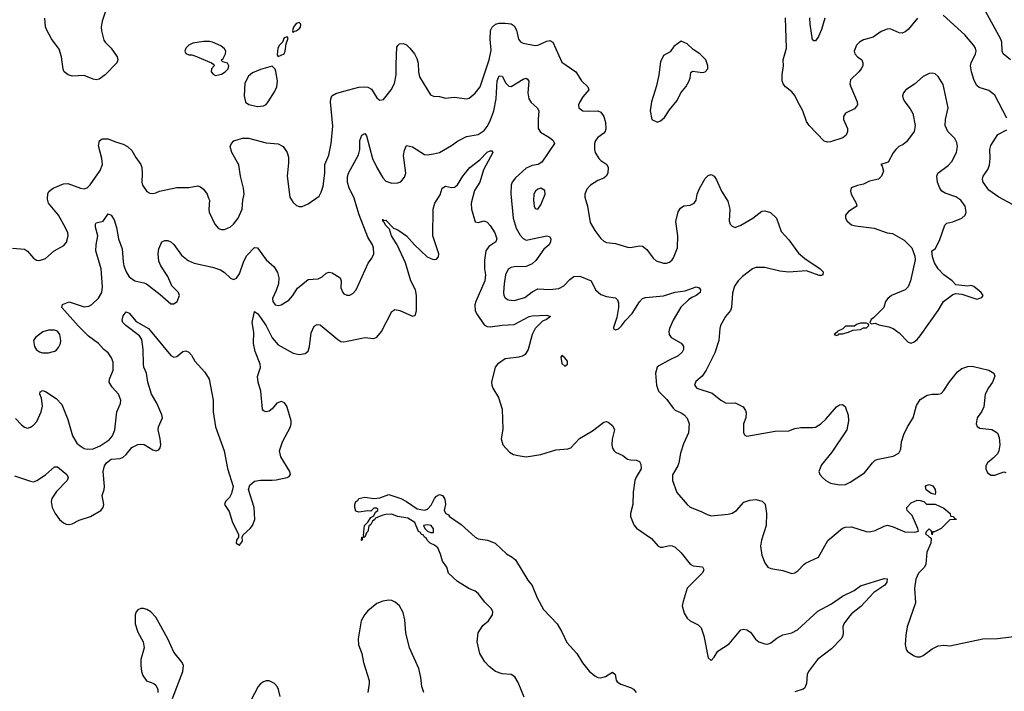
# Model space of a CAD drawing. Header units: inches. Extents: x 2134017 to 2292458, y 756222 to 916513.
# Tile 99 of 256: x 2182738 to 2189334, y 822817 to 827320. Entities that reach past the tile are written whole.
import ezdxf

# ---------------------------------------------------------------- set-up
doc = ezdxf.new("R2010")
doc.units = ezdxf.units.IN
doc.header["$MEASUREMENT"] = 0
doc.layers.add('C1882', color=7, linetype='Continuous')

msp = doc.modelspace()

# ---------------------------------------------------------------- linework, layer by layer
at = {"layer": 'C1882', "color": 5}
for points, elevation in [([(2183316, 827390), (2183290, 827309.2), (2183282.6, 827270), (2183284.6, 827244.6), (2183301.8, 827181.8), (2183310, 827168.5), (2183350.4, 827130), (2183390.5, 827070), (2183394.9, 827050), (2183387.7, 827030), (2183310, 826949.6), (2183270, 826922), (2183250, 826917), (2183230, 826920.7), (2183170, 826945.4), (2183090, 826942.2), (2183062.7, 826950), (2183036.2, 826970), (2183028.6, 826988.6), (2183016.8, 827070), (2183001.7, 827121.7), (2182951.3, 827191.3), (2182919.3, 827250), (2182911.5, 827271.5), (2182906.3, 827330)], 360), ([(2189350, 826658.7), (2189270, 826812.9), (2189230, 826844.4), (2189166.1, 826866.1), (2189150, 826879.5), (2189131.8, 826911.8), (2189113.7, 826970), (2189108.7, 827010), (2189111.9, 827030), (2189141.4, 827090), (2189145.3, 827110), (2189140.4, 827130), (2189130, 827147.3), (2189070, 827217.6), (2188924.5, 827350)], 360), ([(2189375.1, 827050), (2189325.8, 827090), (2189319.3, 827110), (2189317.3, 827170), (2189311.1, 827190), (2189196.9, 827396.9)], 340), ([(2182690, 825787.7), (2182770, 825782), (2182790, 825768.2), (2182830, 825721.6), (2182850, 825706.7), (2182870, 825705.3), (2182910, 825718.7), (2182969.4, 825770), (2183034.1, 825805.9), (2183051.7, 825828.3), (2183062.3, 825870), (2183059.1, 825890), (2183044.7, 825924.7), (2182998, 826010), (2182930.9, 826090), (2182922.8, 826117.2), (2182926.2, 826153.8), (2182935.1, 826170), (2182960.9, 826190), (2183030, 826220.2), (2183061.2, 826221.2), (2183146, 826190), (2183170, 826186.4), (2183190, 826193), (2183210, 826212.7), (2183276.9, 826310), (2183291.9, 826348.1), (2183288.6, 826390), (2183266.5, 826473.5), (2183273.3, 826506.7), (2183290, 826521.6), (2183330, 826520.9), (2183380.2, 826500.2), (2183430, 826486), (2183460.5, 826470), (2183490, 826443), (2183516, 826396), (2183549, 826350), (2183555.5, 826330), (2183559.1, 826290), (2183556, 826230), (2183560.3, 826210), (2183589, 826169), (2183610, 826158), (2183630, 826155.5), (2183650, 826159.3), (2183675.3, 826170), (2183790, 826194.7), (2183870, 826195.3), (2183930, 826206), (2183950, 826200.5), (2183970, 826184), (2183992.7, 826150), (2184003.4, 826123.4), (2184008.2, 826110), (2184004.9, 826050), (2184008, 826030), (2184044.9, 825950), (2184070, 825920.4), (2184090, 825912.4), (2184110, 825912.4), (2184150, 825930.4), (2184170, 825948.4), (2184200.4, 825990), (2184227.1, 826050), (2184232.4, 826110), (2184241.1, 826150), (2184237.7, 826190), (2184216.1, 826270), (2184205.8, 826345.8), (2184159.1, 826430), (2184148, 826470), (2184155.6, 826490), (2184172.2, 826507.8), (2184230, 826525), (2184270, 826526.5), (2184390, 826495.4), (2184470, 826487.4), (2184503.8, 826470), (2184530, 826430.5), (2184538.2, 826398.2), (2184539.1, 826360.9), (2184529, 826270), (2184548.4, 826130), (2184570, 826094.8), (2184593.2, 826073.2), (2184610, 826067.3), (2184630, 826067.7), (2184670, 826084.9), (2184743.6, 826136.4), (2184757.1, 826162.9), (2184770, 826204.7), (2184782.7, 826290), (2184781.7, 826350), (2184807.7, 826412.3), (2184825.4, 826490), (2184834.9, 826605.1), (2184820.4, 826770), (2184821.7, 826790), (2184829.8, 826810.2), (2184854.9, 826825.1), (2184910, 826840.8), (2185010, 826866.7), (2185050, 826870.3), (2185070, 826867.6), (2185093.5, 826853.5), (2185130, 826796.3), (2185144, 826784), (2185150, 826780.4), (2185174, 826786), (2185226.3, 826850), (2185248, 826892), (2185260.7, 826950), (2185259, 827021), (2185265.3, 827134.7), (2185270, 827146), (2185282.9, 827157.1), (2185310, 827160.5), (2185330, 827150.4), (2185350.3, 827130), (2185381.6, 827090), (2185398.7, 827058.7), (2185408.1, 827028.1), (2185410.2, 826970), (2185416.6, 826936.6), (2185490, 826817.3), (2185510, 826806.8), (2185550, 826804), (2185590, 826794.8), (2185650, 826800.5), (2185730, 826788.7), (2185750, 826794.9), (2185790, 826827), (2185821.6, 826870), (2185882.6, 827050), (2185895.5, 827115.5), (2185889.8, 827190.2), (2185891.8, 827248.2), (2185903.7, 827270), (2185926, 827290), (2185950, 827296.1), (2185990, 827296.9), (2186030, 827292.8), (2186050, 827279.5), (2186065.8, 827250), (2186079.5, 827190), (2186092.3, 827172.3), (2186110, 827161.7), (2186190, 827147.2), (2186210, 827148.8), (2186270, 827176), (2186290, 827179.5), (2186308.7, 827168.7), (2186370, 827034.9), (2186464.2, 826970), (2186502.6, 826910), (2186544.9, 826870), (2186550.5, 826850), (2186510, 826802), (2186490.4, 826770), (2186481.3, 826750), (2186483.1, 826730), (2186510, 826708.9), (2186550, 826705.7), (2186611.3, 826710), (2186630, 826700.7), (2186650.3, 826670), (2186662, 826630), (2186665.5, 826590), (2186659.1, 826570), (2186650, 826559.3), (2186610.2, 826529.7), (2186594.4, 826510), (2186587.6, 826490), (2186587.6, 826450), (2186593.1, 826430), (2186617.6, 826390), (2186630, 826376.4), (2186670.5, 826350), (2186679.3, 826330), (2186678.4, 826290), (2186667.7, 826270), (2186650, 826257.6), (2186610, 826241.3), (2186561.3, 826210), (2186536.4, 826183.6), (2186524.6, 826150), (2186524.9, 826130), (2186541.5, 826070), (2186559.3, 825959.3), (2186590, 825907.7), (2186630, 825853.4), (2186650, 825834.9), (2186670, 825827), (2186730, 825819), (2186810, 825794.9), (2186830, 825793.7), (2186890, 825804.2), (2186910, 825801.3), (2186940.2, 825780.3), (2186980.7, 825720.7), (2187002.4, 825702.4), (2187050, 825687.2), (2187070, 825687), (2187090, 825694.4), (2187109.8, 825710.3), (2187117.4, 825722.6), (2187144.8, 825790), (2187146, 825870), (2187133.1, 825966.9), (2187148, 826032), (2187164.4, 826055.6), (2187187.7, 826072.3), (2187230, 826077.3), (2187257.2, 826090), (2187269.5, 826110.5), (2187276.9, 826150), (2187291.1, 826188.9), (2187330, 826256), (2187350, 826276), (2187370, 826281), (2187390, 826272), (2187406.9, 826246.9), (2187439.5, 826170), (2187482.5, 826102.5), (2187494.6, 826050), (2187490.5, 825970.5), (2187497.3, 825950), (2187510, 825934.8), (2187530, 825927.7), (2187570, 825942.4), (2187649.3, 825990), (2187710, 826036.3), (2187730, 826039.1), (2187768.3, 826028.3), (2187808.3, 825988.3), (2187839.2, 825899.2), (2187890, 825843.8), (2187954.8, 825754.8), (2187998, 825718), (2188101, 825650), (2188121, 825630), (2188118, 825610), (2188110, 825605.2), (2188094, 825606), (2188010, 825636), (2187890, 825626.6), (2187830, 825633.6), (2187730, 825657.8), (2187670, 825659.4), (2187647, 825650), (2187580.7, 825599.3), (2187550.8, 825569.2), (2187526.5, 825533.5), (2187513.3, 825486.7), (2187506.7, 825390), (2187499.5, 825370), (2187466, 825330), (2187433.1, 825270), (2187427.7, 825250), (2187422, 825170), (2187393.7, 825086.3), (2187336.2, 824970), (2187310, 824931.2), (2187266.6, 824893.4), (2187259.1, 824870), (2187274.8, 824850), (2187377.2, 824817.2), (2187435.8, 824770), (2187470, 824749.1), (2187531.8, 824751.8), (2187584.9, 824724.9), (2187600.7, 824700.7), (2187604.5, 824684.5), (2187602, 824650), (2187587.3, 824610), (2187586.8, 824550), (2187594.8, 824534.8), (2187610, 824527.3), (2187799.5, 824560.5), (2187890, 824564.2), (2187930, 824578.9), (2187970, 824587.1), (2188050, 824585.4), (2188070, 824589.2), (2188104.7, 824610), (2188138.2, 824641.8), (2188210, 824724.9), (2188230, 824737.3), (2188250, 824741), (2188267.3, 824727.3), (2188288.1, 824668.1), (2188290.4, 824630), (2188278.4, 824570), (2188179.2, 824420.8), (2188110, 824335.1), (2188090.6, 824290), (2188097.3, 824270), (2188116.3, 824250), (2188139.1, 824230), (2188170, 824212.2), (2188230, 824201.1), (2188270, 824204.9), (2188301.3, 824218.7), (2188397, 824283), (2188450.7, 824349.3), (2188470, 824366), (2188490, 824374.6), (2188590, 824394), (2188626.6, 824413.4), (2188639.8, 824440.3), (2188645.1, 824490), (2188660.6, 824539.4), (2188685.1, 824590), (2188723.5, 824650), (2188746.3, 824733.7), (2188770, 824772.7), (2188817.1, 824802.9), (2188850, 824808.5), (2188890, 824808.7), (2188910, 824814.4), (2188930, 824834.9), (2188967.9, 824892.1), (2189021.4, 824958.6), (2189050, 824981.7), (2189090, 824995.3), (2189118, 824998), (2189231.3, 824970), (2189264.7, 824950), (2189270.7, 824930), (2189255.5, 824890), (2189228, 824852), (2189206, 824810), (2189196, 824724), (2189180.4, 824690), (2189152.4, 824650), (2189146.4, 824610), (2189152.5, 824592.5), (2189170, 824581.6), (2189250, 824572.7), (2189278, 824558), (2189288.2, 824548.2), (2189299, 824519), (2189304.9, 824470), (2189297.6, 824430), (2189288.2, 824410), (2189259.9, 824380.1), (2189221.6, 824350), (2189210.4, 824330), (2189210.4, 824310), (2189222.6, 824282.6), (2189246.2, 824266.2), (2189270, 824266.7), (2189330, 824288), (2189343.8, 824283.8)], 360), ([(2188752.2, 827330), (2188690, 827255.1), (2188670, 827238.4), (2188650, 827229.7), (2188630, 827231.2), (2188570, 827258.7), (2188550, 827256.3), (2188510, 827239.7), (2188456.4, 827203.6), (2188390, 827185.3), (2188364.2, 827170), (2188344.4, 827150), (2188328.8, 827110), (2188332, 827092), (2188350, 827070.6), (2188378.8, 827050), (2188387.3, 827030), (2188385.5, 827010), (2188375.8, 826990), (2188358.7, 826970), (2188304, 826916), (2188300.2, 826890), (2188304.9, 826870), (2188349, 826770), (2188350.2, 826749.8), (2188330, 826722), (2188270, 826693.6), (2188256.4, 826670), (2188257.1, 826650), (2188284.4, 826590), (2188283.8, 826570), (2188274.7, 826545.3), (2188252.5, 826527.5), (2188170, 826500.4), (2188150, 826498.3), (2188126.5, 826506.5), (2188027, 826610), (2188010, 826637.2), (2187985.3, 826710), (2187950, 826769.6), (2187931.2, 826811.2), (2187910, 826836.4), (2187867.3, 826870), (2187853, 826890), (2187846.9, 826910), (2187845.7, 826950), (2187853.7, 827010), (2187852.3, 827050), (2187874, 827130), (2187867.5, 827332.5)], 360), ([(2188131.1, 827330), (2188110, 827254.5), (2188090, 827207.8), (2188070, 827178), (2188058, 827178), (2188050, 827186), (2188033.8, 827290), (2188031.9, 827331.9)], 340), ([(2182710, 824645.4), (2182750, 824603.5), (2182770, 824589.2), (2182790, 824582.6), (2182810, 824588.1), (2182830, 824602), (2182853, 824627), (2182880.8, 824690), (2182889.3, 824730), (2182888.7, 824750), (2182883.3, 824783.3), (2182873.3, 824810), (2182874.8, 824825.2), (2182890, 824834), (2182910, 824826.4), (2182981.3, 824781.3), (2183020.2, 824740.2), (2183059.1, 824639.1), (2183091.8, 824530), (2183121.5, 824481.5), (2183142.5, 824462.5), (2183170, 824446.3), (2183190, 824440.8), (2183230, 824444.1), (2183276.7, 824463.3), (2183337.2, 824502.8), (2183360.2, 824530), (2183375.2, 824570), (2183387.6, 824690), (2183413.3, 824746.7), (2183415.6, 824770), (2183399.6, 824810), (2183356.3, 824856.3), (2183338, 824890), (2183338.7, 824910), (2183364.8, 824970), (2183363.7, 825023.7), (2183352.2, 825052.2), (2183330, 825086), (2183301.2, 825110), (2183265.2, 825150), (2183198.9, 825198.9), (2183130, 825267.4), (2183019.3, 825390), (2183024, 825410), (2183070, 825427.6), (2183170, 825394.4), (2183199.8, 825400.2), (2183220.7, 825410), (2183266.3, 825453.7), (2183287.8, 825490), (2183292.5, 825530), (2183283.9, 825650), (2183248.2, 825770), (2183249.9, 825810), (2183260.9, 825870), (2183244.5, 825930), (2183244.5, 825950), (2183250, 825958.7), (2183297.4, 825970), (2183330, 826019.5), (2183350, 826008.9), (2183370, 825978.4), (2183386.8, 825926.8), (2183398.9, 825850), (2183424.1, 825784.1), (2183430, 825696), (2183435.7, 825670), (2183450, 825628.5), (2183470, 825595.3), (2183510, 825570.3), (2183570, 825556.5), (2183588.1, 825548.1), (2183678, 825478), (2183750, 825414.8), (2183770, 825414.8), (2183793.2, 825430), (2183809, 825470), (2183801.2, 825490), (2183756.8, 825536.8), (2183730, 825599.3), (2183682.4, 825670), (2183670, 825702), (2183665.7, 825750), (2183670, 825784.7), (2183690, 825830.6), (2183710, 825840.7), (2183730, 825839.1), (2183750, 825830.5), (2183770, 825813), (2183821.1, 825741.1), (2183866.2, 825706.2), (2183907, 825687), (2184030, 825660.2), (2184084, 825644), (2184108.4, 825628.4), (2184150, 825587.7), (2184170, 825579.1), (2184190, 825587.7), (2184210, 825615.5), (2184238.4, 825701.6), (2184260.3, 825739.7), (2184310, 825791.7), (2184330, 825790.6), (2184389.2, 825710), (2184443.1, 825663.1), (2184465.8, 825625.8), (2184474.4, 825590), (2184471.4, 825550), (2184456.4, 825503.6), (2184430.3, 825450), (2184433.1, 825430), (2184450, 825407.9), (2184470, 825403.6), (2184490, 825409), (2184540.3, 825439.7), (2184566.9, 825470), (2184599.2, 825520.8), (2184670, 825577.6), (2184736.6, 825583.4), (2184763.1, 825596.9), (2184790, 825620.4), (2184810, 825626.4), (2184830, 825622.4), (2184884, 825590), (2184890.5, 825570), (2184890, 825522), (2184901.6, 825490), (2184910, 825481.6), (2184930, 825474), (2184950, 825474), (2184970, 825484.4), (2184992.8, 825510), (2185072.3, 825687.8), (2185097.8, 825722.2), (2185109.7, 825750), (2185108, 825790), (2185101.3, 825810), (2185070, 825862.7), (2185011.7, 826011.7), (2184977.3, 826130), (2184945.4, 826190), (2184933.7, 826230), (2184934.1, 826265.9), (2184940.7, 826290), (2185006.7, 826413.3), (2185015.5, 826450), (2185017.4, 826510), (2185030, 826546), (2185050, 826556.1), (2185060.6, 826540.6), (2185101.9, 826390), (2185130, 826328.4), (2185170, 826259.3), (2185190, 826237.1), (2185230, 826224.9), (2185270, 826226), (2185290, 826232.7), (2185316.5, 826263.5), (2185323.5, 826290), (2185309.8, 826410.2), (2185314.9, 826445.1), (2185330, 826477.3), (2185370, 826467.8), (2185450, 826416.2), (2185470, 826413.2), (2185510, 826419.7), (2185550.6, 826430.6), (2185630, 826475.8), (2185670, 826506), (2185730, 826536.9), (2185810, 826550.2), (2185850, 826578), (2185870, 826604), (2185890, 826641.7), (2185914.3, 826710), (2185929.9, 826790), (2185936.8, 826910), (2185950, 826944.6), (2185970, 826942), (2185994.1, 826894.1), (2186013.7, 826873.7), (2186030, 826872.4), (2186110, 826922.2), (2186130, 826927.6), (2186140.2, 826920.2), (2186148, 826908), (2186141.6, 826830), (2186149.3, 826790), (2186164.8, 826764.8), (2186205.2, 826730), (2186216.5, 826710), (2186210.2, 826650), (2186211.8, 826590), (2186226.1, 826566.1), (2186288.2, 826530), (2186312.7, 826510), (2186321.6, 826490), (2186234.8, 826365.2), (2186210.1, 826349.9), (2186170, 826342.3), (2186130, 826324.8), (2186059.4, 826260.6), (2186037.8, 826230), (2186031, 826210), (2186027.8, 826152.2), (2186044, 825990), (2186063.1, 825923.1), (2186090, 825875.9), (2186110, 825852.8), (2186130, 825842.3), (2186270, 825871.8), (2186286.2, 825866.2), (2186297.1, 825850), (2186294.9, 825830), (2186284.9, 825810), (2186250, 825780.7), (2186194.6, 825705.4), (2186170, 825683.1), (2186130, 825664.5), (2186050, 825662.3), (2186030, 825659.4), (2186010, 825648.4), (2185991.8, 825610), (2185982.7, 825550), (2185979.7, 825490), (2185982.2, 825470), (2185990, 825455.8), (2186010, 825442.6), (2186050, 825437.7), (2186122.4, 825457.6), (2186170, 825496.1), (2186210, 825515.6), (2186290, 825511.3), (2186350, 825518.6), (2186383.4, 825536.6), (2186422.9, 825577.1), (2186450, 825597.4), (2186490, 825599.6), (2186566, 825570), (2186594.6, 825510), (2186630, 825477.3), (2186670, 825463.9), (2186730, 825455.8), (2186742.5, 825442.5), (2186750, 825422), (2186750.2, 825389.8), (2186737.3, 825322.7), (2186716, 825256), (2186716, 825250), (2186730, 825240.7), (2186750, 825248.4), (2186770, 825266.7), (2186796.8, 825303.2), (2186840.4, 825350), (2186890.7, 825429.3), (2186910, 825450.3), (2186930, 825457.8), (2187051.4, 825468.6), (2187130, 825493.7), (2187197, 825503), (2187270, 825528.2), (2187290, 825522.8), (2187299.1, 825510), (2187295.5, 825490), (2187270.7, 825470), (2187241.6, 825458.4), (2187217.7, 825442.3), (2187167, 825393), (2187114.8, 825305.2), (2187090.3, 825250), (2187086, 825230), (2187088, 825210), (2187102, 825190), (2187170, 825152.4), (2187179.2, 825139.2), (2187183.8, 825130), (2187183.8, 825110), (2187175.5, 825090), (2187150, 825065.6), (2187084.1, 825035.9), (2187019.7, 825000.3), (2187008.9, 824990), (2186997.7, 824950), (2187003.9, 824870), (2187018.3, 824830), (2187074.3, 824774.3), (2187115.5, 824715.5), (2187130, 824703.1), (2187170, 824685.3), (2187190.4, 824670), (2187209, 824649), (2187223, 824610), (2187218, 824550), (2187184.1, 824475.9), (2187165.8, 824414.2), (2187154.2, 824350), (2187147.1, 824330), (2187110.2, 824269.8), (2187110.2, 824230), (2187141.2, 824150), (2187209.4, 824069.4), (2187230, 824051.8), (2187303.1, 824023.1), (2187342.3, 824002.3), (2187370, 823994.4), (2187484.2, 824004.2), (2187510, 824011.7), (2187540.5, 824030), (2187590, 824084.4), (2187630, 824099.5), (2187670, 824103.8), (2187712.5, 824092.5), (2187731.5, 824071.6), (2187740.3, 824010), (2187739.3, 823930), (2187707.3, 823830), (2187701.6, 823790), (2187710.5, 823730), (2187730, 823678), (2187750, 823650.8), (2187770, 823640.7), (2187850, 823626.7), (2187910, 823608.1), (2187930, 823612.8), (2187950, 823624.6), (2187990, 823668.5), (2188002.9, 823677.1), (2188090, 823716.3), (2188152.2, 823827.8), (2188250, 823910.4), (2188270, 823917.6), (2188310, 823920.3), (2188408, 823888), (2188430, 823886), (2188470, 823894.9), (2188530, 823925.3), (2188550.5, 823930.5), (2188590, 823921.1), (2188667.4, 823887.4), (2188735.5, 823884.5), (2188759, 823890), (2188754, 823910), (2188716.5, 823996.5), (2188684, 824030), (2188682, 824042), (2188681.2, 824050), (2188710, 824081), (2188750, 824098), (2188770, 824096), (2188794, 824090), (2188812.7, 824072.7), (2188870, 824072), (2188930, 824046), (2188971.3, 824010), (2188972.7, 823992.7), (2188994, 823990), (2188998, 823978), (2189010, 823974), (2189010.7, 823970), (2188970, 823966), (2188912, 823910), (2188866, 823886), (2188854, 823886), (2188850, 823866), (2188846, 823890), (2188830, 823906), (2188810, 823886), (2188806.8, 823870), (2188822.8, 823862.8), (2188830, 823852), (2188843.6, 823843.6), (2188841.7, 823810), (2188816.1, 823750), (2188808.2, 823670), (2188799.3, 823650), (2188760.3, 823610), (2188741.5, 823570), (2188731.8, 823510), (2188738.6, 823410), (2188684, 823250), (2188674.4, 823194.4), (2188670.5, 823130.5), (2188677.3, 823097.3), (2188684.9, 823084.9), (2188730, 823054.8), (2188748, 823048), (2188770, 823048), (2188790, 823058), (2188850, 823103.1), (2188890, 823122), (2188930, 823127), (2188970, 823123), (2189190, 823169), (2189288.2, 823171.8), (2189490, 823195.5)], 340), ([(2189390, 826081.1), (2189298, 826130), (2189230, 826177.6), (2189193.3, 826230), (2189187.8, 826250), (2189193.3, 826270), (2189224, 826316), (2189235.3, 826344.7), (2189240.3, 826390), (2189237.8, 826450), (2189244.3, 826475.7), (2189290.5, 826549.5), (2189350, 826581.7)], 360), ([(2182702.8, 824262.8), (2182810, 824225.8), (2182830, 824222.8), (2182853.3, 824230), (2182911.1, 824268.9), (2182970, 824323), (2182990, 824323), (2183053.7, 824270), (2183061.7, 824250), (2183056.5, 824230), (2182983.4, 824156.6), (2182954, 824110), (2182948.4, 824090), (2182955, 824050), (2182975, 824010), (2183004.2, 823970), (2183030, 823948), (2183050, 823938.5), (2183070, 823935.7), (2183090, 823941.1), (2183135.6, 823964.4), (2183211.3, 823990), (2183280.5, 824030), (2183297.5, 824050), (2183301.5, 824070), (2183290.6, 824130), (2183303.5, 824170), (2183305, 824190), (2183296.8, 824290), (2183305.5, 824330), (2183319.3, 824350), (2183350, 824373.7), (2183410, 824378.8), (2183430, 824386.4), (2183450, 824404), (2183490, 824452.8), (2183530, 824471.7), (2183550, 824474.6), (2183571.3, 824471.3), (2183630, 824437.1), (2183650, 824430.5), (2183670, 824437.3), (2183678.4, 824450), (2183682.4, 824470), (2183678.9, 824510), (2183665.3, 824570), (2183667.4, 824590), (2183693.5, 824650), (2183690.9, 824670), (2183655.9, 824750), (2183621.5, 824810), (2183596, 824890), (2183586.6, 824950), (2183569.8, 824990), (2183566.4, 825010), (2183565.8, 825110), (2183556.6, 825176.6), (2183541.2, 825201.2), (2183449.8, 825270), (2183429.7, 825290), (2183424.6, 825304.6), (2183430, 825334), (2183450, 825362.4), (2183470, 825351.7), (2183517.7, 825297.7), (2183600.2, 825250), (2183750, 825069.1), (2183770, 825057.8), (2183790, 825061.7), (2183830, 825095.2), (2183850, 825099.2), (2183871, 825091), (2183889, 825070), (2183911.7, 825030), (2183977.6, 824957.6), (2184006.5, 824910), (2184033, 824770), (2184033.2, 824690), (2184048.5, 824590), (2184107.5, 824430), (2184130, 824310.8), (2184167.6, 824190), (2184155.9, 824144.1), (2184142.4, 824117.6), (2184116.3, 824090), (2184110.6, 824070), (2184142, 824022), (2184162.4, 823950), (2184204, 823870), (2184202.8, 823850), (2184191, 823830), (2184188.2, 823810), (2184210, 823797.3), (2184230, 823824.7), (2184228, 823850), (2184234.2, 823865.8), (2184282, 823910), (2184297, 823930), (2184313.3, 823970), (2184309.6, 824050), (2184269.5, 824170), (2184280.5, 824199.5), (2184310, 824225.5), (2184350, 824233.4), (2184430, 824232), (2184455.6, 824235.6), (2184528.7, 824250), (2184542.5, 824257.5), (2184552.3, 824270), (2184547.3, 824290), (2184488, 824390), (2184478.4, 824430), (2184498, 824490), (2184551.3, 824590), (2184556.3, 824610), (2184556.3, 824630), (2184527.6, 824730), (2184512.4, 824752.4), (2184490, 824760.7), (2184460.3, 824750), (2184430, 824712), (2184410, 824696.2), (2184388, 824690), (2184370, 824697.2), (2184364.2, 824710), (2184354.2, 824830), (2184335.8, 824890), (2184331.8, 824928.2), (2184351.7, 824988.3), (2184349.6, 825010), (2184315.7, 825095.7), (2184304.9, 825150), (2184305.6, 825225.6), (2184294.8, 825290), (2184310, 825364.7), (2184330, 825350.7), (2184350, 825324), (2184390, 825267.2), (2184430, 825186.3), (2184470, 825140.3), (2184570, 825084.9), (2184610, 825076.4), (2184650, 825082), (2184670, 825097.3), (2184678.7, 825130), (2184690, 825220.7), (2184710, 825266), (2184730, 825277), (2184750, 825274), (2184870, 825175.5), (2184890, 825163), (2184910, 825159.3), (2185030, 825186), (2185050, 825188.8), (2185110, 825183.1), (2185130, 825192), (2185161.1, 825230), (2185230, 825362.8), (2185250, 825376.3), (2185284.7, 825370), (2185368.7, 825331.3), (2185384, 825336), (2185390, 825342), (2185397, 825370), (2185395.3, 825470), (2185388.6, 825510), (2185358.4, 825570), (2185322.4, 825690), (2185266.6, 825810), (2185229.4, 825870), (2185215.9, 825915.9), (2185190, 825940.4), (2185180.1, 825960.1), (2185170, 825968.5), (2185170, 825982), (2185173.7, 825973.7), (2185190, 825975.5), (2185241.9, 825921.9), (2185270, 825910.1), (2185329.2, 825870), (2185382.2, 825810), (2185467.2, 825730), (2185507.2, 825712.8), (2185530, 825715.5), (2185542.9, 825730), (2185544.7, 825750), (2185504.4, 825870), (2185507.1, 826050), (2185518.4, 826090), (2185554.9, 826145.1), (2185568.6, 826191.4), (2185590, 826204.9), (2185630, 826194.9), (2185650, 826196.5), (2185658.1, 826201.8), (2185670, 826212), (2185705.6, 826270), (2185754, 826330), (2185819.8, 826380.2), (2185870, 826431), (2185890, 826440.3), (2185899.9, 826439.9), (2185907.7, 826430), (2185845.5, 826314.5), (2185820.7, 826230), (2185785.4, 826174.6), (2185762.3, 826090), (2185764.6, 826050), (2185790, 825964.9), (2185810, 825959.3), (2185850, 825970.6), (2185870, 825962), (2185890, 825939.1), (2185921.1, 825890), (2185933.7, 825850), (2185927.7, 825830), (2185881, 825799), (2185860.2, 825770), (2185851.4, 825708.6), (2185852.1, 825650), (2185858, 825610), (2185854.6, 825570), (2185792.6, 825430), (2185787.8, 825407.8), (2185790, 825368.7), (2185802.5, 825342.5), (2185850, 825274.4), (2185870, 825262.8), (2185890, 825260.8), (2185970, 825272.2), (2186050, 825275.5), (2186150, 825329.4), (2186170, 825334.4), (2186270, 825339.6), (2186294.8, 825330), (2186267.7, 825310), (2186240.6, 825299.4), (2186191.8, 825250), (2186171.5, 825210), (2186143.2, 825110), (2186124, 825076), (2186110, 825066), (2186082.6, 825057.4), (2185990, 825047.1), (2185938.4, 825010), (2185924.2, 824990), (2185899.5, 824890), (2185900.4, 824870), (2185906.4, 824850), (2185946.1, 824786.1), (2185970.3, 824710), (2185974.2, 824574.2), (2185963.1, 824510), (2185975.5, 824470), (2186019.9, 824419.9), (2186045.8, 824405.8), (2186077.3, 824397.3), (2186130, 824390.5), (2186230, 824406), (2186330, 824436.5), (2186410, 824442.4), (2186429, 824450), (2186488, 824512), (2186576, 824564), (2186650, 824622), (2186670, 824625.3), (2186681.2, 824621.2), (2186710, 824598.4), (2186723.1, 824570), (2186707, 824507), (2186704.9, 824470), (2186708.6, 824448.6), (2186720.7, 824430), (2186730, 824420.7), (2186778.8, 824398.8), (2186810, 824374), (2186830, 824368.2), (2186870, 824366), (2186890, 824358), (2186899.9, 824339.9), (2186900.3, 824310), (2186866.9, 824253.1), (2186858.7, 824230), (2186846.7, 824153.3), (2186845.3, 824070), (2186830.3, 824010), (2186830.3, 823990), (2186852.6, 823932.6), (2186870.3, 823910.3), (2186970, 823842.4), (2187016, 823790), (2187030, 823783), (2187043.8, 823783.8), (2187090, 823794.9), (2187110, 823793.4), (2187130, 823784.2), (2187170, 823746), (2187230, 823670.3), (2187250, 823659.1), (2187311.4, 823651.4), (2187318.9, 823638.9), (2187320.3, 823630), (2187310.3, 823610), (2187210.2, 823510), (2187181.5, 823418.5), (2187176.9, 823390), (2187190, 823340.7), (2187208.5, 823308.5), (2187230, 823289), (2187283.1, 823263.1), (2187303.4, 823243.4), (2187321.7, 823190), (2187350, 823042), (2187370, 823024.7), (2187390, 823046), (2187414.2, 823085.8), (2187490, 823136.3), (2187570, 823230.4), (2187590, 823233.7), (2187610.2, 823230.2), (2187634.4, 823214.4), (2187667.2, 823167.2), (2187690, 823150.3), (2187730, 823134.9), (2187750, 823134), (2187770, 823142.4), (2187810, 823174), (2187850, 823195.8), (2187910, 823210.5), (2187949, 823230), (2188085.6, 823354.4), (2188175.8, 823404.2), (2188250, 823455), (2188327.4, 823492.6), (2188370, 823523.6), (2188530, 823573.2), (2188550, 823572.2), (2188547.4, 823550), (2188533.7, 823530), (2188460.2, 823479.8), (2188372.9, 823387.1), (2188310, 823336.1), (2188290, 823313.3), (2188258, 823270), (2188251.8, 823250), (2188255.6, 823210), (2188252.9, 823190), (2188241.7, 823170), (2188177.1, 823102.9), (2188083.2, 823030), (2188022, 822950), (2188012.6, 822930), (2188009.1, 822870), (2187998.4, 822841.6), (2187987.1, 822832.9), (2187930, 822814.5)], 320), ([(2186118, 822778), (2186077.3, 822877.3), (2186053.9, 822913.9), (2186030, 822929.8), (2185970, 822934.2), (2185925.1, 822950), (2185883.5, 822983.5), (2185854.1, 823014.1), (2185821, 823070), (2185801.6, 823150), (2185809.6, 823210), (2185840.4, 823259.6), (2185879.5, 823290), (2185906, 823330), (2185906.6, 823350), (2185897.6, 823370), (2185854.7, 823414.7), (2185810, 823474.3), (2185790, 823488), (2185745.9, 823505.9), (2185670, 823553.2), (2185610, 823609.3), (2185598.4, 823650), (2185569.8, 823690), (2185557, 823737), (2185539, 823779), (2185517.2, 823797.2), (2185487.6, 823810), (2185467.8, 823830), (2185462.9, 823842.9), (2185449.6, 823850), (2185443.6, 823863.6), (2185430, 823869.6), (2185422.9, 823882.9), (2185410, 823889.6), (2185385.2, 823950), (2185338.9, 823978.9), (2185269, 823990), (2185230, 824004), (2185190, 824003.5), (2185164.1, 823995.9), (2185122, 823978), (2185118, 823970), (2185101.4, 823958.6), (2185090, 823935.3), (2185076.3, 823923.7), (2185070, 823888), (2185061, 823879), (2185050.8, 823850), (2185032.7, 823847.3), (2185032.7, 823832.7), (2185028.4, 823828.4), (2185029, 823850), (2185046, 823854), (2185042, 823862), (2185048, 823930), (2185070, 823952), (2185090, 823982), (2185110, 823994), (2185122, 824018), (2185138, 824030), (2185138, 824038), (2185130, 824046), (2185110, 824046), (2185090, 824026), (2185070, 824028), (2185010, 824018), (2184990, 824026), (2184982, 824050), (2184982, 824070), (2184989, 824090), (2185003.1, 824096.9), (2185010, 824111), (2185050, 824118), (2185110, 824110.6), (2185150, 824114.9), (2185210, 824136.3), (2185290, 824110.6), (2185330, 824090.4), (2185399.9, 824039.9), (2185450, 824032.4), (2185470, 824039.1), (2185495.1, 824064.9), (2185517.6, 824110), (2185530, 824125.5), (2185550, 824136.3), (2185570, 824130.6), (2185583, 824110), (2185588, 824090), (2185591.1, 824068.9), (2185582, 824030), (2185592, 824010), (2185610, 824001), (2185617.3, 823990), (2185695, 823935), (2185790, 823850.4), (2185810, 823839.5), (2185870.8, 823830), (2185922.4, 823810), (2185999.3, 823739.3), (2186037, 823717), (2186058.2, 823698.2), (2186142.4, 823562.4), (2186170, 823527.8), (2186204.5, 823444.5), (2186246.9, 823366.9), (2186338, 823270), (2186370, 823215.8), (2186404.1, 823144.1), (2186470, 823071), (2186508.5, 823008.5), (2186553.1, 822953.1), (2186590, 822920.5), (2186610, 822910.1), (2186630, 822907.1), (2186663.1, 822916.9), (2186710, 822946), (2186726, 822930), (2186732.7, 822892.8), (2186740.7, 822880.7), (2186765.1, 822865.1), (2186830, 822844), (2186850, 822831.5), (2186867.6, 822810)], 280), ([(2185445.1, 822810), (2185431.7, 822850), (2185425.8, 822910), (2185412.4, 822970), (2185348.7, 823110), (2185325, 823210), (2185317.3, 823297.3), (2185306.4, 823346.4), (2185281.2, 823390), (2185254.1, 823414.1), (2185230, 823425.7), (2185210, 823429.2), (2185170, 823422.5), (2185130, 823405.6), (2185070, 823357.1), (2185047.3, 823330), (2185025.4, 823290), (2185004.2, 823170), (2185007.1, 823130), (2185029, 823070), (2185040.4, 823010), (2185079, 822890), (2185079.7, 822870), (2185069, 822810)], 320), ([(2183762.4, 822770), (2183829.6, 822949.6), (2183834.7, 822990), (2183825.7, 823010), (2183770, 823078.9), (2183730.7, 823170), (2183650, 823315.6), (2183615.6, 823350), (2183590, 823365.6), (2183567.6, 823372.4), (2183550, 823371.6), (2183530, 823363.1), (2183518.5, 823350), (2183511.3, 823330), (2183510.2, 823270), (2183530, 823213), (2183564.7, 823150), (2183572.6, 823110), (2183550.2, 823030), (2183548.1, 822990), (2183552.7, 822950), (2183562.7, 822922.7), (2183587.6, 822887.6), (2183636, 822870), (2183650, 822858.8), (2183662, 822830), (2183662, 822810)], 320), ([(2184482.2, 822782.2), (2184471.3, 822830), (2184461.8, 822850), (2184444.5, 822870), (2184410, 822887.8), (2184390, 822887.9), (2184370, 822881.6), (2184350, 822868.1), (2184336.1, 822850), (2184262.1, 822710)], 320)]:
    msp.add_lwpolyline(points, dxfattribs=dict(at, elevation=elevation))
for points, elevation in [([(2184610, 827302), (2184590, 827295.3), (2184571.3, 827270), (2184565.4, 827245.4), (2184570, 827234), (2184578, 827242), (2184590, 827244.7), (2184610, 827258), (2184619, 827270), (2184622, 827290)], 380), ([(2184530, 827206), (2184510, 827198), (2184498, 827170), (2184478, 827150), (2184466, 827130), (2184463.6, 827083.6), (2184470, 827074), (2184490, 827082), (2184510, 827092), (2184516, 827110), (2184522, 827158), (2184536.4, 827196.4)], 380), ([(2184010, 827173.3), (2183970, 827173.3), (2183897.5, 827162.5), (2183871, 827150), (2183851.3, 827130), (2183844.7, 827110), (2183850, 827094), (2183870, 827084.7), (2183890, 827084.7), (2183910, 827078), (2184022, 827030), (2184038.8, 827018.8), (2184041, 827010), (2184022.8, 826990), (2184021, 826970), (2184034.4, 826954.4), (2184050, 826946.8), (2184090, 826954.8), (2184115.3, 826970), (2184134, 826990), (2184139, 827010), (2184130, 827028), (2184098, 827038), (2184088.4, 827048.4), (2184100.2, 827059.8), (2184117.2, 827090), (2184119.3, 827110), (2184110, 827124), (2184084.1, 827144.1), (2184030, 827169.5)], 380), ([(2187170, 827175.3), (2187119.8, 827140.2), (2187094.8, 827105.2), (2187050, 827079), (2187030, 827038), (2187019.5, 826950), (2187003.4, 826876.6), (2186970.6, 826770), (2186960.7, 826710), (2186971.6, 826651.6), (2187010, 826632), (2187030, 826642), (2187056.6, 826663.4), (2187090, 826716), (2187142, 826778), (2187167, 826830), (2187199.5, 826870), (2187222, 826910), (2187229.5, 826930), (2187233.6, 826966.4), (2187246, 826974), (2187313.2, 826966.8), (2187328.9, 826971.1), (2187348, 826990), (2187348.4, 827011.6), (2187334, 827050), (2187294, 827090), (2187250, 827121.2), (2187210, 827159)], 380), ([(2184430, 827008), (2184350, 826985.2), (2184296.8, 826963.2), (2184270, 826942), (2184245.8, 826894.2), (2184242.4, 826810), (2184250, 826767.7), (2184272, 826752), (2184330, 826737.4), (2184370, 826741.7), (2184388.6, 826751.4), (2184403, 826770), (2184444.4, 826835.6), (2184459.5, 826870), (2184463.7, 826910), (2184453.6, 826973.6), (2184448.9, 826988.9)], 380), ([(2188850, 826960.7), (2188830, 826958.4), (2188790, 826939.5), (2188732.9, 826887.1), (2188675.5, 826850), (2188659.3, 826830), (2188652.7, 826810), (2188656.4, 826790), (2188666.7, 826770), (2188703.4, 826723.4), (2188721.3, 826690), (2188736.9, 826610), (2188730, 826569.5), (2188679.2, 826500.8), (2188657.1, 826482.9), (2188626.8, 826470), (2188606.8, 826450), (2188590, 826428), (2188556.3, 826363.7), (2188506, 826350), (2188516.9, 826336.9), (2188525.4, 826305.4), (2188510.7, 826270), (2188490.8, 826250), (2188430, 826236.9), (2188390, 826218), (2188350, 826209.2), (2188308.2, 826191.8), (2188304, 826170), (2188308, 826150), (2188340.7, 826090), (2188346, 826070), (2188290, 826033.2), (2188271, 826010), (2188271, 825990), (2188281, 825970), (2188310, 825945.5), (2188337, 825937), (2188462.5, 825922.5), (2188550, 825890.4), (2188585.5, 825885.5), (2188662.9, 825842.9), (2188714.8, 825790), (2188735.2, 825735.2), (2188738, 825710), (2188706.7, 825570), (2188690.4, 825530), (2188670, 825509.6), (2188578.8, 825470), (2188554, 825450), (2188538.8, 825430), (2188526, 825390), (2188458.8, 825321.2), (2188442, 825310), (2188434, 825290), (2188442, 825282), (2188470, 825284.7), (2188494.4, 825274.4), (2188561.4, 825261.4), (2188590, 825250.8), (2188630, 825221), (2188690, 825158), (2188710, 825151.3), (2188730, 825161), (2188750, 825176), (2188770, 825201), (2188892, 825370), (2188926.6, 825430), (2188990, 825478), (2189010, 825484.7), (2189050, 825481), (2189150, 825447.3), (2189183.1, 825456.9), (2189193.2, 825470), (2189179, 825490), (2189130, 825532.3), (2189110, 825537.2), (2189090, 825533.2), (2189010, 825542), (2188985.2, 825570), (2188930, 825609.5), (2188891.8, 825650), (2188867.3, 825690), (2188853.2, 825730), (2188848, 825770), (2188870, 825784.7), (2188900.5, 825839.5), (2188936.5, 825943.5), (2188950, 825954.8), (2188990, 825964), (2189050, 825990.4), (2189070.9, 826009.1), (2189078.5, 826030), (2189072.7, 826070), (2189043.9, 826110), (2189010, 826133.2), (2188937.8, 826157.8), (2188915.1, 826170), (2188902, 826190), (2188887, 826230), (2188882, 826270), (2188889.5, 826290), (2188957.9, 826342.1), (2188982.3, 826370), (2189014.5, 826430), (2189020.7, 826470), (2189016.2, 826496.2), (2189003.5, 826523.5), (2188955.8, 826570), (2188938.5, 826610), (2188940.4, 826650), (2188958.5, 826730), (2188924.7, 826884.7), (2188890, 826939.5), (2188870, 826956.2)], 380), ([(2186230, 826190.8), (2186210, 826184.2), (2186192.7, 826170), (2186182.3, 826150), (2186179.6, 826110), (2186184.6, 826070), (2186190, 826054.8), (2186210, 826050.6), (2186230, 826079.1), (2186257.3, 826150), (2186254.9, 826174.9)], 360), ([(2182970, 825238.9), (2182930, 825238.5), (2182893.6, 825226.4), (2182843, 825190), (2182830.4, 825170), (2182837.6, 825130), (2182850, 825106.4), (2182870, 825092.2), (2182890, 825086.3), (2182930, 825086), (2182979.2, 825100.8), (2182998.6, 825121.4), (2183010.6, 825149.4), (2183012.9, 825170), (2183006.6, 825210), (2182990, 825230.8)], 360), ([(2188410, 825286), (2188370, 825286), (2188343.6, 825276.4), (2188330, 825266), (2188270, 825266), (2188252.7, 825247.3), (2188214, 825230), (2188214, 825226), (2188194, 825210), (2188210, 825202), (2188226, 825210), (2188226, 825214), (2188250, 825214), (2188290, 825224.7), (2188320.4, 825239.6), (2188370, 825242), (2188390, 825254), (2188410, 825254), (2188426, 825270), (2188422, 825282)], 380), ([(2186370, 825068), (2186362.8, 825057.2), (2186370, 825014), (2186390, 824998), (2186408, 825010), (2186408.7, 825030), (2186390, 825054)], 340), ([(2188870, 824138), (2188844.7, 824144.7), (2188810, 824169), (2188806, 824190), (2188810, 824198), (2188830, 824204.7), (2188854.4, 824194.4), (2188870.5, 824170.5), (2188873.4, 824150)], 340), ([(2185470, 823934.5), (2185442, 823930), (2185451.3, 823910), (2185470, 823891.3), (2185490, 823882), (2185510, 823882), (2185510, 823906), (2185494, 823930)], 280)]:
    msp.add_lwpolyline(points, close=True, dxfattribs=dict(at, elevation=elevation))

doc.saveas('drawing.dxf')
